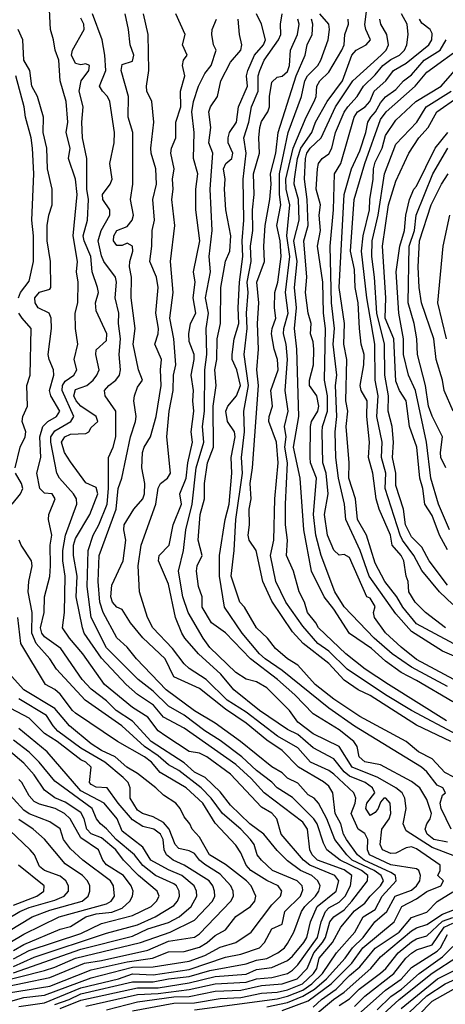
# Model space of a CAD drawing. Header units: metres. Extents: x -51132 to -49532, y -231222 to -229437.
# Tile 235 of 256: x -50717 to -50676, y -230543 to -230447. Entities that reach past the tile are written whole.
import ezdxf

# ---------------------------------------------------------------- set-up
doc = ezdxf.new("R2010")
doc.units = ezdxf.units.M
for name, color, linetype in [('CONTOUR_HALF', 8, 'Continuous'), ('CONTOUR_INDEX', 1, 'Continuous'), ('CONTOUR_INTER', 3, 'Continuous')]:
    doc.layers.add(name, color=color, linetype=linetype)

msp = doc.modelspace()

# ---------------------------------------------------------------- linework, layer by layer
at = {"layer": 'CONTOUR_HALF'}
for points, elevation in [([(-50713.58, -230543.134), (-50711.58, -230542.35), (-50706.08, -230541.146), (-50704.08, -230541.141), (-50701.08, -230540.659), (-50698.58, -230540.038), (-50695.58, -230539.809), (-50694.58, -230539.362), (-50693.08, -230539.177), (-50691.58, -230538.506), (-50691.08, -230538.081), (-50689.978, -230536.759), (-50689.704, -230536.259), (-50689.347, -230534.759), (-50688.706, -230533.259), (-50686.865, -230531.759), (-50686.609, -230530.759), (-50686.988, -230530.259), (-50689.403, -230529.259), (-50690.009, -230528.759), (-50692.172, -230526.259), (-50692.604, -230524.759), (-50693.08, -230524.223), (-50694.08, -230523.646), (-50697.08, -230520.432), (-50699.375, -230518.759), (-50700.08, -230518.41), (-50701.08, -230518.236), (-50703.358, -230516.759), (-50704.08, -230516.222), (-50705.08, -230514.907), (-50706.58, -230513.986), (-50709.282, -230511.759), (-50711.368, -230508.759), (-50712.667, -230507.259), (-50713.35, -230506.259), (-50713.165, -230504.759), (-50713.079, -230501.259), (-50713.314, -230499.759), (-50713.324, -230498.759), (-50713.067, -230497.259), (-50711.951, -230494.259), (-50711.997, -230493.759), (-50712.297, -230493.259), (-50713.645, -230491.759), (-50713.912, -230491.259), (-50714.488, -230488.259), (-50714.472, -230487.759), (-50714.08, -230487.177), (-50712.529, -230486.259), (-50712.262, -230485.759), (-50713.375, -230483.259), (-50713.343, -230482.759), (-50713.08, -230482.337), (-50712.255, -230481.759), (-50711.959, -230481.259), (-50712.216, -230480.259), (-50711.855, -230478.759), (-50712.083, -230477.259), (-50712.134, -230475.759), (-50711.859, -230474.759), (-50711.846, -230472.759), (-50712.009, -230471.759), (-50711.906, -230470.759), (-50712.318, -230468.259), (-50711.934, -230464.259), (-50712.101, -230462.759), (-50712.775, -230460.759), (-50712.609, -230459.759), (-50713.009, -230458.259), (-50712.849, -230457.259), (-50712.993, -230455.259), (-50713.574, -230453.259), (-50713.719, -230451.259), (-50714.075, -230450.259), (-50714.207, -230449.259), (-50714.52, -230448.259), (-50714.751, -230443.759)], 25.5), ([(-50709.08, -230543.271), (-50706.08, -230542.489), (-50702.58, -230542.01), (-50701.08, -230541.967), (-50698.58, -230541.475), (-50696.08, -230541.373), (-50694.08, -230540.924), (-50692.08, -230540.77), (-50690.634, -230540.259), (-50689.655, -230539.259), (-50689.008, -230537.759), (-50688.179, -230536.759), (-50687.897, -230536.259), (-50687.456, -230534.759), (-50687.08, -230534.25), (-50686.08, -230533.584), (-50685.346, -230532.759), (-50683.812, -230530.759), (-50683.788, -230530.259), (-50684.418, -230529.759), (-50686.476, -230528.759), (-50687.747, -230527.759), (-50688.08, -230527.128), (-50688.698, -230525.259), (-50689.028, -230524.759), (-50691.08, -230522.687), (-50692.58, -230521.762), (-50693.08, -230521.209), (-50694.58, -230520.091), (-50695.997, -230518.759), (-50698.08, -230517.159), (-50699.58, -230516.251), (-50701.58, -230514.714), (-50703.08, -230513.861), (-50704.58, -230512.402), (-50706.026, -230511.259), (-50709.08, -230508.182), (-50710.586, -230505.259), (-50710.976, -230502.259), (-50710.852, -230498.759), (-50710.392, -230497.259), (-50709.848, -230496.259), (-50709.028, -230494.259), (-50708.896, -230492.759), (-50708.882, -230489.759), (-50708.435, -230488.759), (-50708.18, -230487.759), (-50708.193, -230485.259), (-50709.219, -230483.759), (-50709.278, -230483.259), (-50708.859, -230482.759), (-50708.184, -230482.259), (-50707.847, -230481.759), (-50707.748, -230481.259), (-50707.874, -230479.759), (-50707.732, -230478.259), (-50707.918, -230476.759), (-50707.901, -230475.759), (-50708.243, -230474.259), (-50708.125, -230472.759), (-50708.228, -230472.259), (-50709.338, -230470.759), (-50709.58, -230470.21), (-50709.882, -230468.759), (-50709.612, -230467.759), (-50708.765, -230466.259), (-50708.76, -230465.759), (-50709.441, -230464.759), (-50709.468, -230464.259), (-50708.723, -230463.259), (-50708.527, -230462.759), (-50708.766, -230461.259), (-50708.34, -230459.259), (-50708.318, -230458.259), (-50708.766, -230455.259), (-50708.998, -230454.759), (-50709.486, -230454.259), (-50709.76, -230453.759), (-50709.168, -230452.259), (-50709.244, -230450.759), (-50709.522, -230449.259), (-50710.433, -230446.759)], 26.5), ([(-50700.58, -230543.284), (-50692.58, -230542.194), (-50691.58, -230541.948), (-50690.08, -230541.355), (-50689.214, -230540.759), (-50688.183, -230539.759), (-50686.84, -230537.759), (-50685.036, -230535.759), (-50684.244, -230534.259), (-50683.08, -230533.539), (-50682.412, -230532.259), (-50681.06, -230530.759), (-50681.123, -230530.259), (-50681.58, -230529.95), (-50684.151, -230528.759), (-50684.782, -230528.259), (-50685.866, -230526.759), (-50686.134, -230526.259), (-50686.415, -230525.259), (-50686.97, -230524.259), (-50687.178, -230522.259), (-50687.58, -230521.596), (-50688.08, -230521.178), (-50690.503, -230519.759), (-50692.08, -230518.136), (-50693.58, -230517.153), (-50695.58, -230515.489), (-50697.58, -230514.125), (-50700.08, -230512.134), (-50702.58, -230511.01), (-50703.419, -230509.259), (-50705.58, -230507.22), (-50706.763, -230505.759), (-50707.58, -230504.468), (-50708.08, -230504.251), (-50708.505, -230503.759), (-50708.687, -230503.259), (-50708.58, -230502.124), (-50707.484, -230499.759), (-50707.205, -230497.759), (-50707.425, -230496.759), (-50707.369, -230496.259), (-50706.433, -230494.759), (-50705.585, -230493.759), (-50705.399, -230493.259), (-50705.39, -230492.259), (-50705.674, -230490.759), (-50705.604, -230489.259), (-50705.458, -230488.759), (-50704.839, -230487.759), (-50704.273, -230485.759), (-50703.813, -230482.759), (-50703.873, -230481.259), (-50703.771, -230480.259), (-50704.422, -230478.759), (-50704.101, -230477.759), (-50704.066, -230477.259), (-50704.314, -230475.759), (-50704.105, -230473.259), (-50704.264, -230472.259), (-50704.893, -230470.759), (-50704.692, -230469.259), (-50704.654, -230467.759), (-50704.457, -230466.759), (-50704.601, -230464.759), (-50704.236, -230463.259), (-50704.303, -230461.759), (-50704.757, -230460.259), (-50704.797, -230459.759), (-50704.508, -230457.259), (-50704.693, -230455.259), (-50705.177, -230454.259), (-50705.221, -230453.759), (-50705.001, -230452.259), (-50705.064, -230448.759), (-50705.5, -230446.759)], 27.5), ([(-50676.08, -230527.018), (-50677.404, -230526.759), (-50678.039, -230526.259), (-50678.238, -230525.759), (-50678.084, -230525.259), (-50677.743, -230524.759), (-50677.634, -230524.259), (-50678.08, -230522.896), (-50678.764, -230521.759), (-50679.58, -230521.158), (-50682.58, -230519.534), (-50684.08, -230519.232), (-50684.617, -230518.759), (-50684.818, -230517.759), (-50685.148, -230517.259), (-50686.58, -230516.15), (-50689.08, -230514.573), (-50690.855, -230512.759), (-50692.553, -230511.259), (-50695.167, -230509.259), (-50697.58, -230506.746), (-50698.919, -230505.759), (-50699.84, -230504.259), (-50699.83, -230503.259), (-50700.197, -230502.259), (-50700.394, -230500.759), (-50700.327, -230500.259), (-50699.818, -230499.259), (-50700.203, -230497.759), (-50700.022, -230495.259), (-50699.617, -230493.759), (-50699.592, -230492.259), (-50699.304, -230490.259), (-50698.727, -230488.759), (-50698.762, -230484.759), (-50698.474, -230482.759), (-50698.59, -230481.259), (-50698.397, -230480.259), (-50698.368, -230478.259), (-50698.06, -230476.759), (-50698.018, -230473.259), (-50697.58, -230470.724), (-50697.137, -230469.759), (-50697.041, -230468.259), (-50697.534, -230465.759), (-50697.67, -230463.759), (-50697.596, -230462.759), (-50697.777, -230461.759), (-50697.543, -230461.259), (-50696.954, -230460.759), (-50696.858, -230460.259), (-50697.302, -230459.259), (-50697.316, -230458.759), (-50697.172, -230458.259), (-50696.502, -230457.259), (-50696.311, -230455.759), (-50695.448, -230453.759), (-50695.524, -230452.759), (-50695.41, -230452.259), (-50694.772, -230450.759), (-50693.902, -230449.759), (-50693.714, -230449.259), (-50694.08, -230447.767), (-50694.58, -230446.759)], 29.5), ([(-50675.08, -230516.643), (-50679.58, -230514.276), (-50682.091, -230512.759), (-50685.807, -230510.259), (-50687.58, -230508.515), (-50688.628, -230507.759), (-50690.08, -230506.081), (-50691.73, -230503.759), (-50692.701, -230501.759), (-50693.202, -230499.259), (-50692.904, -230497.759), (-50692.808, -230493.759), (-50692.487, -230490.259), (-50692.641, -230488.259), (-50693.364, -230486.259), (-50693.353, -230485.759), (-50693.026, -230484.759), (-50693.186, -230483.259), (-50692.481, -230481.259), (-50692.524, -230480.259), (-50692.855, -230479.259), (-50693.109, -230477.759), (-50693.06, -230477.259), (-50692.701, -230476.259), (-50692.826, -230475.259), (-50692.796, -230473.759), (-50692.52, -230472.759), (-50692.186, -230470.259), (-50692.294, -230468.759), (-50692.589, -230467.259), (-50692.225, -230465.259), (-50692.357, -230464.259), (-50692.348, -230462.259), (-50691.499, -230458.259), (-50690.201, -230454.759), (-50689.907, -230453.259), (-50689.648, -230452.759), (-50688.645, -230451.759), (-50688.35, -230451.259), (-50687.648, -230449.259), (-50687.508, -230448.259), (-50687.581, -230447.759), (-50688.435, -230446.759)], 31.5), ([(-50675.58, -230513.426), (-50679.08, -230511.343), (-50680.58, -230510.591), (-50682.08, -230509.474), (-50683.439, -230508.259), (-50685.58, -230506.79), (-50687.08, -230504.449), (-50688.03, -230503.259), (-50689.245, -230500.759), (-50689.981, -230496.759), (-50690.344, -230491.759), (-50690.987, -230488.759), (-50690.477, -230485.759), (-50690.651, -230479.259), (-50690.876, -230477.259), (-50690.712, -230475.259), (-50690.892, -230473.259), (-50690.646, -230470.759), (-50690.956, -230468.759), (-50690.431, -230466.759), (-50690.511, -230464.759), (-50690.928, -230463.259), (-50690.898, -230462.759), (-50690.615, -230460.759), (-50690.294, -230459.759), (-50689.214, -230458.259), (-50688.847, -230457.259), (-50687.732, -230455.259), (-50686.257, -230453.259), (-50685.353, -230450.759), (-50684.914, -230450.259), (-50683.951, -230449.759), (-50683.533, -230449.259), (-50683.989, -230448.259), (-50684.08, -230447.776), (-50683.901, -230446.259)], 32.5), ([(-50675.463, -230511.259), (-50679.08, -230509.317), (-50680.58, -230508.143), (-50682.08, -230506.742), (-50683.142, -230505.259), (-50683.257, -230504.759), (-50683.08, -230504.172), (-50683.58, -230503.384), (-50683.877, -230503.259), (-50685.58, -230499.432), (-50686.08, -230499.142), (-50686.58, -230499.209), (-50687.08, -230498.718), (-50687.69, -230497.259), (-50687.978, -230495.259), (-50687.637, -230493.259), (-50687.814, -230491.259), (-50688.145, -230490.259), (-50688.212, -230487.259), (-50688.189, -230486.759), (-50687.704, -230485.259), (-50687.707, -230483.759), (-50687.978, -230482.259), (-50687.88, -230477.259), (-50688.095, -230475.759), (-50688.155, -230472.759), (-50688.659, -230469.259), (-50688.38, -230467.759), (-50688.494, -230466.259), (-50688.361, -230465.259), (-50688.805, -230463.759), (-50688.662, -230461.759), (-50688.562, -230461.259), (-50688.207, -230460.759), (-50687.58, -230460.311), (-50687.286, -230459.759), (-50686.929, -230458.259), (-50686.08, -230456.295), (-50685.734, -230455.759), (-50684.818, -230454.759), (-50684.225, -230453.759), (-50683.08, -230452.677), (-50682.327, -230451.759), (-50681.58, -230451.166), (-50680.743, -230450.759), (-50680.245, -230450.259), (-50680.006, -230449.759), (-50679.884, -230448.759), (-50679.97, -230447.759), (-50680.526, -230446.759)], 33.5), ([(-50692.08, -230543.34), (-50689.58, -230542.404), (-50687.342, -230540.759), (-50685.328, -230538.759), (-50684.289, -230537.259), (-50681.233, -230534.759), (-50680.503, -230533.259), (-50679.08, -230532.52), (-50678.08, -230531.803), (-50676.72, -230531.259), (-50676.454, -230530.759), (-50677.017, -230530.259), (-50676.794, -230529.759), (-50676.806, -230529.259), (-50679.08, -230527.656), (-50679.58, -230527.494), (-50680.08, -230527.576), (-50681.08, -230528.086), (-50681.58, -230528.131), (-50682.369, -230527.759), (-50682.586, -230527.259), (-50682.444, -230525.759), (-50681.735, -230524.759), (-50681.565, -230524.259), (-50681.643, -230523.259), (-50682.052, -230522.759), (-50682.253, -230522.759), (-50682.58, -230523.148), (-50682.782, -230523.759), (-50683.08, -230524.159), (-50683.58, -230524.439), (-50683.991, -230523.759), (-50683.892, -230523.259), (-50683.113, -230522.259), (-50683.349, -230521.759), (-50684.037, -230521.259), (-50685.58, -230520.619), (-50686.08, -230520.213), (-50687.08, -230518.937), (-50689.08, -230517.871), (-50690.58, -230516.589), (-50691.58, -230516.098), (-50694.273, -230514.259), (-50696.769, -230512.259), (-50698.036, -230510.759), (-50700.193, -230508.759), (-50701.512, -230507.259), (-50701.809, -230506.759), (-50702.422, -230505.259), (-50703.08, -230502.035), (-50704.041, -230499.759), (-50704.005, -230499.259), (-50703.033, -230498.259), (-50702.644, -230496.259), (-50701.832, -230494.259), (-50702.007, -230493.259), (-50701.372, -230491.759), (-50701.219, -230490.259), (-50700.766, -230488.259), (-50700.885, -230487.259), (-50700.624, -230485.259), (-50700.735, -230484.259), (-50700.667, -230483.259), (-50700.885, -230481.759), (-50700.589, -230480.259), (-50700.606, -230479.759), (-50701.08, -230478.517), (-50701.108, -230477.759), (-50700.967, -230476.759), (-50700.449, -230475.759), (-50700.699, -230474.259), (-50700.511, -230472.759), (-50700.667, -230471.759), (-50700.068, -230468.759), (-50700.446, -230465.759), (-50700.429, -230463.759), (-50700.24, -230462.259), (-50700.674, -230460.759), (-50700.597, -230458.259), (-50700.845, -230456.259), (-50700.671, -230455.259), (-50700.182, -230453.759), (-50699.58, -230452.546), (-50698.973, -230451.759), (-50698.49, -230450.259), (-50698.748, -230449.759), (-50698.884, -230448.759), (-50698.87, -230448.259), (-50698.43, -230447.259)], 28.5), ([(-50674.58, -230521.173), (-50676.341, -230520.259), (-50677.58, -230518.936), (-50678.892, -230518.259), (-50680.08, -230517.272), (-50684.58, -230514.841), (-50687.08, -230513.159), (-50688.893, -230511.759), (-50690.58, -230509.871), (-50691.58, -230509.268), (-50692.728, -230508.259), (-50693.509, -230507.259), (-50694.58, -230506.25), (-50695.717, -230504.259), (-50696.188, -230503.759), (-50697.038, -230501.259), (-50696.741, -230498.759), (-50696.58, -230495.759), (-50695.932, -230491.259), (-50696.022, -230489.759), (-50695.727, -230487.259), (-50695.812, -230485.259), (-50695.339, -230482.759), (-50695.754, -230479.759), (-50695.467, -230477.259), (-50695.552, -230475.759), (-50695.389, -230473.759), (-50695.47, -230472.759), (-50695.093, -230470.759), (-50695.152, -230469.259), (-50694.919, -230467.759), (-50694.97, -230465.759), (-50694.782, -230464.259), (-50694.875, -230462.259), (-50694.286, -230460.259), (-50694.356, -230458.759), (-50694.261, -230457.759), (-50694.08, -230457.201), (-50693.467, -230456.259), (-50693.323, -230455.759), (-50693.313, -230454.759), (-50693.08, -230453.383), (-50692.58, -230452.886), (-50692.08, -230452.792), (-50691.58, -230452.331), (-50691.391, -230451.759), (-50691.281, -230450.259), (-50690.604, -230448.759), (-50690.432, -230447.759), (-50690.554, -230447.259)], 30.5), ([(-50674.08, -230508.539), (-50679.08, -230505.852), (-50680.398, -230504.259), (-50680.973, -230503.259), (-50682.137, -230501.759), (-50683.08, -230499.993), (-50683.911, -230497.259), (-50684.779, -230495.759), (-50684.98, -230493.759), (-50685.646, -230491.759), (-50685.611, -230490.259), (-50685.877, -230486.759), (-50685.736, -230485.259), (-50685.913, -230484.259), (-50685.829, -230480.259), (-50686.125, -230478.759), (-50686.065, -230476.759), (-50686.571, -230473.259), (-50686.082, -230464.259), (-50685.37, -230461.759), (-50684.58, -230460.027), (-50683.991, -230458.259), (-50683.802, -230457.259), (-50683.517, -230456.759), (-50683.047, -230456.259), (-50682.58, -230455.392), (-50682.08, -230454.789), (-50681.08, -230454.073), (-50680.347, -230453.259), (-50679.58, -230452.66), (-50678.343, -230451.259), (-50676.778, -230450.259), (-50676.2, -230449.259)], 34.5), ([(-50675.58, -230503.978), (-50676.863, -230502.759), (-50678.58, -230500.703), (-50679.352, -230499.259), (-50680.444, -230497.759), (-50680.655, -230497.259), (-50682.117, -230492.759), (-50682.06, -230491.259), (-50682.471, -230489.759), (-50682.414, -230488.259), (-50682.921, -230485.759), (-50682.792, -230483.759), (-50683.095, -230482.259), (-50683.115, -230478.759), (-50683.896, -230474.259), (-50684.391, -230469.759), (-50684.233, -230468.259), (-50683.623, -230465.759), (-50683.609, -230464.759), (-50683.269, -230462.759), (-50683.23, -230461.759), (-50683.08, -230461.125), (-50682.39, -230459.759), (-50682.08, -230458.543), (-50681.08, -230457.068), (-50679.147, -230455.259), (-50676.686, -230453.759), (-50674.488, -230451.259)], 35.5), ([(-50717.595, -230474.259), (-50717.43, -230473.759), (-50716.58, -230472.66), (-50716.158, -230470.759), (-50716.146, -230468.259), (-50716.313, -230466.759), (-50716.119, -230462.259), (-50716.264, -230459.759), (-50716.37, -230458.759), (-50716.926, -230456.759), (-50717.052, -230455.759), (-50717.859, -230452.759)], 24.5), ([(-50676.08, -230498.707), (-50676.845, -230497.259), (-50677.58, -230495.367), (-50678.261, -230494.259), (-50678.482, -230492.759), (-50678.773, -230491.759), (-50679.038, -230488.759), (-50679.774, -230486.759), (-50680.07, -230484.259), (-50680.723, -230483.259), (-50681.08, -230482.35), (-50681.289, -230478.259), (-50682.099, -230476.259), (-50682.061, -230474.259), (-50682.378, -230469.259), (-50681.781, -230465.259), (-50681.08, -230462.973), (-50679.82, -230460.259), (-50678.858, -230458.759), (-50677.938, -230457.759), (-50677.107, -230456.259), (-50675.08, -230454.838)], 36.5), ([(-50676.244, -230490.759), (-50676.71, -230489.759), (-50676.77, -230489.259), (-50676.561, -230487.759), (-50677.58, -230485.734), (-50677.918, -230484.759), (-50678.198, -230482.759), (-50678.99, -230479.759), (-50679.041, -230478.259), (-50679.307, -230476.759), (-50679.874, -230474.759), (-50679.804, -230469.259), (-50679.289, -230467.759), (-50679.122, -230466.259), (-50677.489, -230462.259), (-50676.064, -230459.759)], 37.5), ([(-50676.18, -230478.259), (-50677.006, -230474.759), (-50676.507, -230469.259), (-50675.844, -230466.259)], 38.5), ([(-50717.942, -230490.759), (-50717.437, -230488.759), (-50716.959, -230487.759), (-50716.907, -230487.259), (-50717.266, -230486.259), (-50717.187, -230485.759), (-50716.754, -230484.759), (-50716.789, -230482.759), (-50716.483, -230481.759), (-50716.378, -230477.259), (-50717.252, -230476.259), (-50717.575, -230475.759)], 24.5), ([(-50718.236, -230494.259), (-50717.427, -230493.259), (-50717.184, -230492.759), (-50717.319, -230492.259), (-50717.89, -230491.259)], 24.5), ([(-50717.58, -230542.966), (-50715.08, -230542.592), (-50711.58, -230541.132), (-50707.92, -230540.259), (-50706.58, -230539.785), (-50704.58, -230539.87), (-50701.08, -230539.379), (-50697.58, -230538.184), (-50696.08, -230537.878), (-50694.276, -230537.259), (-50693.793, -230536.759), (-50693.08, -230535.419), (-50692.08, -230534.962), (-50691.825, -230533.759), (-50690.298, -230532.259), (-50690.08, -230531.654), (-50690.135, -230531.259), (-50690.633, -230530.759), (-50693.007, -230529.759), (-50694.072, -230528.759), (-50694.497, -230528.259), (-50694.799, -230527.259), (-50695.137, -230526.759), (-50696.078, -230525.759), (-50697.851, -230524.259), (-50698.952, -230522.759), (-50699.93, -230521.759), (-50702.08, -230520.086), (-50703.08, -230519.516), (-50704.08, -230518.662), (-50705.423, -230517.759), (-50707.618, -230515.759), (-50711.17, -230513.259), (-50713.945, -230510.259), (-50714.58, -230509.258), (-50715.9, -230507.759), (-50716.335, -230506.759), (-50716.292, -230504.759), (-50716.682, -230502.759), (-50716.618, -230501.759), (-50716.293, -230500.259), (-50716.339, -230499.759), (-50717.341, -230498.259), (-50717.543, -230497.759)], 24.5), ([(-50718.58, -230541.632), (-50714.58, -230540.965), (-50710.58, -230539.405), (-50707.08, -230538.618), (-50704.652, -230538.259), (-50703.08, -230537.641), (-50701.58, -230537.611), (-50700.08, -230537.2), (-50699.348, -230536.759), (-50698.58, -230536.064), (-50697.58, -230535.515), (-50696.58, -230534.231), (-50695.164, -230533.259), (-50694.747, -230532.759), (-50694.639, -230532.259), (-50695.089, -230531.259), (-50695.55, -230530.759), (-50697.58, -230529.199), (-50699.116, -230528.259), (-50700.08, -230526.554), (-50700.812, -230525.759), (-50701.018, -230525.259), (-50701.58, -230524.583), (-50701.962, -230523.759), (-50702.368, -230523.259), (-50703.58, -230522.482), (-50704.303, -230521.759), (-50706.08, -230520.361), (-50707.108, -230519.759), (-50708.257, -230518.759), (-50709.58, -230518.136), (-50710.58, -230517.493), (-50712.669, -230515.759), (-50714.08, -230514.067), (-50717.107, -230512.259), (-50718.58, -230510.6)], 23.5), ([(-50720.08, -230540.723), (-50715.08, -230539.461), (-50714.08, -230539.144), (-50712.08, -230538.251), (-50705.8, -230536.759), (-50702.92, -230535.759), (-50700.58, -230534.573), (-50698.823, -230532.759), (-50698.613, -230532.259), (-50698.627, -230531.759), (-50698.8, -230531.259), (-50699.161, -230530.759), (-50701.58, -230529.27), (-50702.635, -230528.759), (-50703.289, -230528.259), (-50703.523, -230527.759), (-50703.61, -230526.759), (-50703.862, -230526.259), (-50704.523, -230525.759), (-50705.58, -230525.522), (-50706.58, -230524.872), (-50707.958, -230523.259), (-50709.013, -230521.759), (-50710.08, -230521.682), (-50710.58, -230521.435), (-50710.722, -230521.259), (-50710.578, -230519.759), (-50711.08, -230519.282), (-50711.58, -230519.059), (-50713.881, -230517.259), (-50715.08, -230516.5), (-50716.58, -230515.005), (-50718.976, -230513.759)], 22.5), ([(-50718.08, -230539.06), (-50716.08, -230538.172), (-50709.08, -230535.836), (-50706.08, -230535.031), (-50704.375, -230534.259), (-50702.58, -230533.166), (-50702.21, -230532.759), (-50702.04, -230532.259), (-50702.048, -230531.759), (-50702.322, -230531.259), (-50702.58, -230531.059), (-50704.335, -230530.259), (-50705.58, -230529.297), (-50706.366, -230528.259), (-50708.167, -230526.759), (-50709.08, -230525.72), (-50709.68, -230525.259), (-50710.07, -230524.759), (-50710.471, -230523.759), (-50714.08, -230521.102), (-50715.6, -230519.259), (-50716.58, -230518.297), (-50718.08, -230517.127)], 21.5), ([(-50718.08, -230537.513), (-50717.08, -230536.931), (-50713.58, -230535.442), (-50712.58, -230535.214), (-50711.076, -230534.259), (-50710.08, -230533.982), (-50708.58, -230533.796), (-50707.58, -230533.435), (-50706.837, -230532.759), (-50706.567, -230532.259), (-50706.509, -230531.759), (-50706.692, -230531.259), (-50707.44, -230530.259), (-50709.08, -230529.208), (-50709.436, -230528.759), (-50709.869, -230527.759), (-50711.58, -230526.594), (-50712.612, -230524.759), (-50713.155, -230524.259), (-50714.066, -230523.759), (-50715.58, -230523.355), (-50716.08, -230523.098), (-50716.58, -230522.54), (-50717.291, -230521.259), (-50717.58, -230520.954)], 20.5), ([(-50718.58, -230535.648), (-50716.294, -230534.259), (-50714.58, -230533.621), (-50711.437, -230532.759), (-50710.858, -230532.259), (-50710.692, -230531.759), (-50710.717, -230531.259), (-50710.92, -230530.759), (-50711.418, -230530.259), (-50713.08, -230529.136), (-50715.08, -230526.73), (-50716.187, -230525.759), (-50717.58, -230524.842)], 19.5), ([(-50718.08, -230533.133), (-50715.832, -230532.259), (-50715.152, -230531.759), (-50715.126, -230531.259), (-50717.62, -230529.259)], 18.5), ([(-50689.08, -230543.936), (-50687.103, -230542.259), (-50686.08, -230541.559), (-50683.513, -230539.259), (-50682.58, -230538.154), (-50679.58, -230535.615), (-50679.08, -230535.321), (-50678.08, -230535.001), (-50676.58, -230534.018), (-50674.08, -230533.047)], 29.5), ([(-50685.08, -230542.941), (-50684.08, -230541.944), (-50681.275, -230539.759), (-50680.122, -230538.259), (-50679.58, -230537.768), (-50679.08, -230537.459), (-50677.58, -230536.98), (-50676.407, -230535.259), (-50675.58, -230534.884)], 30.5), ([(-50682.875, -230543.259), (-50681.58, -230541.971), (-50680.523, -230541.259), (-50678.826, -230539.759), (-50676.58, -230538.123), (-50675.58, -230537.139)], 31.5), ([(-50680.58, -230543.154), (-50677.043, -230540.259), (-50673.08, -230538.315)], 32.5), ([(-50680.311, -230545.259), (-50677.58, -230542.447), (-50675.512, -230541.259)], 33.5)]:
    msp.add_lwpolyline(points, dxfattribs=dict(at, elevation=elevation))
at = {"layer": 'CONTOUR_INDEX'}
for points, elevation in [([(-50675.733, -230525.759), (-50676.685, -230523.759), (-50676.784, -230523.259), (-50676.58, -230522.459), (-50676.278, -230522.259), (-50676.546, -230521.759), (-50677.08, -230521.497), (-50678.08, -230520.215), (-50678.592, -230519.759), (-50685.08, -230515.799), (-50687.58, -230514.031), (-50692.08, -230510.379), (-50693.717, -230509.259), (-50694.281, -230508.759), (-50695.954, -230506.759), (-50697.653, -230504.259), (-50698.163, -230501.259), (-50698.137, -230499.259), (-50697.597, -230495.759), (-50697.212, -230494.259), (-50696.967, -230491.259), (-50697.037, -230489.759), (-50696.628, -230487.759), (-50696.705, -230487.259), (-50697.373, -230486.259), (-50697.539, -230485.259), (-50697.342, -230484.759), (-50696.5, -230483.759), (-50696.124, -230482.759), (-50696.46, -230481.259), (-50696.935, -230480.259), (-50696.933, -230479.759), (-50696.733, -230478.259), (-50696.275, -230476.759), (-50696.339, -230475.259), (-50696.223, -230472.759), (-50695.9, -230470.259), (-50695.946, -230468.759), (-50695.786, -230466.759), (-50695.852, -230462.759), (-50695.562, -230460.259), (-50695.783, -230458.759), (-50695.308, -230457.259), (-50695.056, -230455.759), (-50694.401, -230454.259), (-50694.413, -230452.759), (-50694.251, -230452.259), (-50693.837, -230451.259), (-50692.438, -230449.259), (-50692.22, -230448.759), (-50692.258, -230447.759), (-50692.082, -230446.759)], 30), ([(-50714.08, -230542.744), (-50712.69, -230542.259), (-50711.58, -230541.712), (-50706.58, -230540.556), (-50704.58, -230540.558), (-50703.08, -230540.256), (-50701.08, -230540.052), (-50699.08, -230539.447), (-50695.58, -230538.826), (-50694.58, -230538.453), (-50693.58, -230538.285), (-50692.507, -230537.759), (-50691.871, -230537.259), (-50691.58, -230536.843), (-50690.969, -230535.759), (-50690.217, -230533.759), (-50689.889, -230533.259), (-50688.859, -230532.259), (-50688.522, -230531.759), (-50688.414, -230531.259), (-50688.648, -230530.759), (-50689.216, -230530.259), (-50690.305, -230529.759), (-50691.58, -230528.837), (-50692.58, -230527.837), (-50693.862, -230526.259), (-50695.224, -230525.259), (-50697.08, -230523.433), (-50698.08, -230522.152), (-50699.548, -230520.759), (-50700.58, -230520.232), (-50701.58, -230519.335), (-50704.755, -230517.259), (-50706.58, -230515.306), (-50708.158, -230514.259), (-50709.08, -230513.345), (-50710.58, -230512.183), (-50711.451, -230511.259), (-50713.509, -230508.259), (-50715.08, -230507.136), (-50715.363, -230506.759), (-50715.483, -230506.259), (-50715.111, -230504.759), (-50715.1, -230503.259), (-50714.58, -230501.271), (-50714.496, -230500.259), (-50714.554, -230498.259), (-50714.377, -230497.259), (-50714.698, -230495.759), (-50714.679, -230495.259), (-50714.05, -230493.759), (-50714.363, -230493.259), (-50715.08, -230493.197), (-50715.54, -230492.759), (-50715.829, -230491.259), (-50715.453, -230489.759), (-50715.538, -230487.759), (-50715.261, -230486.759), (-50714.784, -230486.259), (-50713.942, -230485.759), (-50713.61, -230485.259), (-50714.475, -230483.759), (-50714.605, -230483.259), (-50714.205, -230481.759), (-50714.211, -230481.259), (-50714.648, -230480.259), (-50714.722, -230479.759), (-50714.426, -230477.259), (-50714.454, -230476.259), (-50714.656, -230475.759), (-50715.696, -230475.259), (-50716.009, -230474.759), (-50716.025, -230474.259), (-50715.58, -230473.723), (-50714.58, -230473.431), (-50714.488, -230473.259), (-50714.498, -230470.759), (-50714.827, -230468.759), (-50714.836, -230467.259), (-50714.676, -230466.259), (-50714.335, -230465.259), (-50714.337, -230463.759), (-50714.806, -230461.759), (-50714.858, -230459.759), (-50715.211, -230458.259), (-50715.188, -230456.759), (-50715.785, -230454.759), (-50716.319, -230453.759), (-50716.512, -230452.259), (-50717.084, -230451.259), (-50717.18, -230449.259), (-50717.651, -230448.259)], 25), ([(-50676.275, -230506.259), (-50678.211, -230504.759), (-50679.211, -230503.759), (-50679.827, -230502.759), (-50679.881, -230501.759), (-50680.093, -230501.259), (-50680.309, -230499.759), (-50680.58, -230499.237), (-50681.43, -230498.259), (-50681.594, -230497.259), (-50682.692, -230494.759), (-50682.998, -230493.759), (-50683.311, -230491.259), (-50683.715, -230489.759), (-50683.639, -230488.259), (-50683.892, -230485.759), (-50683.869, -230484.259), (-50684.453, -230483.259), (-50684.527, -230482.759), (-50684.168, -230480.759), (-50684.157, -230479.759), (-50684.424, -230478.759), (-50684.61, -230477.259), (-50684.717, -230474.759), (-50685.004, -230473.259), (-50685.08, -230471.533), (-50685.456, -230469.759), (-50685.114, -230464.759), (-50684.094, -230461.259), (-50682.58, -230457.001), (-50682.023, -230456.259), (-50679.201, -230453.759), (-50678.08, -230452.396), (-50674.419, -230449.759)], 35), ([(-50718.457, -230536.759), (-50717.08, -230535.938), (-50713.682, -230534.259), (-50709.08, -230533.001), (-50708.624, -230532.759), (-50708.306, -230532.259), (-50708.421, -230531.259), (-50708.714, -230530.759), (-50711.382, -230528.759), (-50712.58, -230527.666), (-50713.244, -230526.759), (-50713.58, -230525.744), (-50714.58, -230525.056), (-50716.58, -230524.266), (-50717.08, -230523.911), (-50719.08, -230521.728)], 20), ([(-50686.58, -230542.857), (-50685.58, -230542.207), (-50684.637, -230541.259), (-50682.58, -230539.728), (-50682.06, -230539.259), (-50680.872, -230537.759), (-50679.58, -230536.682), (-50679.08, -230536.393), (-50678.08, -230536.113), (-50676.58, -230534.688), (-50675.58, -230534.31)], 30)]:
    msp.add_lwpolyline(points, dxfattribs=dict(at, elevation=elevation))
at = {"layer": 'CONTOUR_INTER'}
for points, elevation in [([(-50706.58, -230543.386), (-50702.58, -230542.621), (-50700.58, -230542.596), (-50698.08, -230542.189), (-50696.08, -230542.078), (-50694.08, -230541.665), (-50692.58, -230541.561), (-50691.58, -230541.331), (-50690.121, -230540.759), (-50689.057, -230539.759), (-50688.735, -230539.259), (-50688.49, -230538.259), (-50687.201, -230536.759), (-50686.422, -230535.259), (-50685.08, -230533.678), (-50684.08, -230532.944), (-50683.58, -230532.254), (-50682.558, -230531.259), (-50682.279, -230530.759), (-50682.517, -230530.259), (-50683.185, -230529.759), (-50685.297, -230528.759), (-50685.818, -230528.259), (-50687.002, -230526.759), (-50687.774, -230524.759), (-50688.58, -230523.249), (-50688.995, -230522.759), (-50689.58, -230522.453), (-50690.58, -230521.32), (-50691.58, -230520.831), (-50692.08, -230520.301), (-50693.08, -230519.718), (-50696.133, -230517.259), (-50698.58, -230515.49), (-50700.58, -230514.311), (-50703.311, -230512.259), (-50706.184, -230509.259), (-50707.08, -230508.134), (-50708.08, -230507.216), (-50709.424, -230504.759), (-50709.732, -230503.759), (-50709.908, -230501.759), (-50709.798, -230499.259), (-50708.162, -230494.759), (-50707.968, -230492.759), (-50707.593, -230491.759), (-50706.772, -230487.759), (-50706.299, -230486.259), (-50706.234, -230485.759), (-50706.456, -230484.259), (-50706.383, -230483.759), (-50706.08, -230482.926), (-50705.619, -230482.259), (-50705.979, -230481.259), (-50706.524, -230478.759), (-50706.317, -230477.259), (-50706.701, -230474.259), (-50706.686, -230472.259), (-50706.861, -230471.259), (-50706.847, -230470.759), (-50706.54, -230469.759), (-50706.575, -230469.259), (-50707.08, -230468.979), (-50707.58, -230469.19), (-50708.08, -230469.196), (-50708.412, -230468.759), (-50708.395, -230468.259), (-50708.08, -230467.764), (-50707.08, -230467.362), (-50706.597, -230466.759), (-50706.478, -230466.259), (-50706.758, -230464.759), (-50706.547, -230463.259), (-50706.54, -230458.259), (-50706.982, -230456.759), (-50706.974, -230454.759), (-50707.68, -230452.259), (-50707.58, -230451.667), (-50706.58, -230451.351), (-50706.45, -230450.759), (-50706.8, -230449.759), (-50706.96, -230448.259), (-50707.296, -230446.759)], 27), ([(-50693.58, -230542.975), (-50691.58, -230542.557), (-50690.08, -230541.949), (-50688.96, -230541.259), (-50687.801, -230540.259), (-50685.981, -230538.259), (-50685.28, -230537.259), (-50684.254, -230536.259), (-50683.111, -230534.759), (-50681.951, -230533.759), (-50681.135, -230532.259), (-50679.58, -230531.686), (-50679.072, -230531.259), (-50678.76, -230530.759), (-50678.682, -230530.259), (-50678.87, -230529.759), (-50679.08, -230529.605), (-50681.58, -230529.209), (-50683.617, -230528.259), (-50683.835, -230527.759), (-50683.793, -230526.759), (-50684.08, -230526.194), (-50684.715, -230525.759), (-50685.393, -230524.259), (-50685.02, -230523.259), (-50684.966, -230522.759), (-50685.16, -230522.259), (-50687.08, -230520.452), (-50687.58, -230520.081), (-50689.358, -230519.259), (-50690.58, -230517.887), (-50692.542, -230516.759), (-50695.58, -230514.415), (-50697.408, -230513.259), (-50699.457, -230511.259), (-50701.08, -230510.208), (-50701.58, -230509.739), (-50702.697, -230508.259), (-50704.598, -230506.259), (-50705.107, -230505.259), (-50705.91, -230502.759), (-50706.01, -230500.259), (-50705.74, -230498.259), (-50704.315, -230494.259), (-50704.08, -230492.728), (-50703.849, -230492.259), (-50703.2, -230491.759), (-50702.907, -230491.259), (-50703.241, -230487.759), (-50703.009, -230485.259), (-50702.625, -230483.259), (-50702.594, -230481.759), (-50702.39, -230480.759), (-50702.56, -230478.259), (-50702.966, -230476.259), (-50702.649, -230473.759), (-50702.882, -230470.759), (-50702.476, -230467.259), (-50702.776, -230464.759), (-50702.635, -230463.759), (-50702.708, -230462.759), (-50702.532, -230461.759), (-50702.865, -230460.259), (-50702.796, -230459.759), (-50702.38, -230458.759), (-50702.363, -230457.259), (-50701.893, -230455.759), (-50701.931, -230454.259), (-50701.504, -230452.759), (-50701.73, -230451.759), (-50701.641, -230451.259), (-50701.282, -230450.759), (-50701.729, -230449.759), (-50701.489, -230448.759), (-50702.37, -230446.759)], 28), ([(-50711.08, -230542.909), (-50706.08, -230541.773), (-50704.08, -230541.7), (-50701.08, -230541.3), (-50698.58, -230540.744), (-50695.58, -230540.582), (-50694.58, -230540.254), (-50693.08, -230540.135), (-50691.58, -230539.742), (-50691.08, -230539.436), (-50690.58, -230538.92), (-50688.659, -230536.259), (-50688.294, -230534.759), (-50687.894, -230533.759), (-50687.58, -230533.39), (-50686.58, -230532.825), (-50685.979, -230532.259), (-50685.476, -230531.259), (-50685.334, -230530.259), (-50686.08, -230529.692), (-50688.67, -230528.759), (-50689.186, -230528.259), (-50689.394, -230527.759), (-50689.623, -230525.759), (-50690.08, -230525.101), (-50693.825, -230522.259), (-50695.08, -230520.868), (-50696.58, -230519.495), (-50701.58, -230515.964), (-50703.58, -230514.904), (-50704.529, -230513.759), (-50706.08, -230512.703), (-50707.171, -230511.759), (-50709.58, -230509.203), (-50711.266, -230506.759), (-50711.421, -230506.259), (-50712.015, -230503.259), (-50711.934, -230501.259), (-50712.286, -230499.259), (-50712.272, -230498.259), (-50712.08, -230497.609), (-50710.695, -230495.259), (-50709.922, -230493.259), (-50710.08, -230492.646), (-50711.08, -230492.21), (-50712.58, -230490.157), (-50713.164, -230489.259), (-50713.431, -230488.259), (-50713.12, -230487.759), (-50712.58, -230487.498), (-50711.08, -230487.434), (-50710.786, -230487.259), (-50710.58, -230486.846), (-50709.917, -230486.259), (-50710.102, -230485.759), (-50711.58, -230484.763), (-50712.026, -230484.259), (-50712.239, -230483.759), (-50712.08, -230483.151), (-50710.98, -230482.759), (-50710.376, -230482.259), (-50710.019, -230481.759), (-50709.816, -230481.259), (-50710.124, -230479.759), (-50710.08, -230479.299), (-50709.08, -230478.415), (-50709.05, -230477.759), (-50710.08, -230475.519), (-50710.157, -230474.759), (-50709.875, -230473.759), (-50709.96, -230473.259), (-50710.491, -230471.759), (-50710.594, -230470.259), (-50711.255, -230468.759), (-50711.358, -230468.259), (-50710.939, -230466.759), (-50710.837, -230464.759), (-50711.004, -230463.759), (-50711.002, -230460.759), (-50711.401, -230458.759), (-50711.473, -230457.259), (-50711.352, -230455.759), (-50711.748, -230454.259), (-50711.532, -230453.259), (-50710.81, -230452.259), (-50710.75, -230451.759), (-50711.08, -230451.6), (-50711.58, -230451.703), (-50712.08, -230451.558), (-50712.472, -230450.759), (-50712.386, -230450.259), (-50711.265, -230448.259), (-50711.301, -230447.759), (-50711.58, -230447.184)], 26), ([(-50673.58, -230529.071), (-50677.58, -230527.555), (-50680.08, -230525.921), (-50680.381, -230525.259), (-50680.077, -230523.759), (-50680.215, -230522.759), (-50680.459, -230522.259), (-50681.088, -230521.759), (-50682.81, -230520.759), (-50685.318, -230519.759), (-50686.58, -230517.769), (-50689.08, -230516.518), (-50690.58, -230515.387), (-50691.391, -230514.259), (-50693.58, -230512.057), (-50694.58, -230511.487), (-50695.58, -230511.242), (-50696.58, -230510.599), (-50699.08, -230508.157), (-50699.725, -230507.259), (-50701.187, -230504.759), (-50701.699, -230503.259), (-50702.113, -230500.759), (-50701.625, -230498.759), (-50701.397, -230496.759), (-50700.805, -230494.259), (-50700.398, -230490.759), (-50699.672, -230488.259), (-50699.782, -230486.759), (-50699.62, -230485.259), (-50699.562, -230481.259), (-50699.369, -230479.759), (-50699.427, -230477.259), (-50699.226, -230475.759), (-50699.507, -230474.259), (-50699.015, -230471.759), (-50699.15, -230470.259), (-50698.858, -230467.759), (-50699.047, -230463.759), (-50698.812, -230460.259), (-50699.186, -230459.259), (-50699.003, -230457.759), (-50699.183, -230456.259), (-50699.034, -230455.759), (-50698.35, -230454.759), (-50698.03, -230453.259), (-50697.08, -230451.441), (-50696.085, -230450.259), (-50695.98, -230449.759), (-50696.229, -230448.759), (-50696.332, -230447.259)], 29), ([(-50675.752, -230517.259), (-50679.08, -230515.681), (-50683.58, -230512.823), (-50684.74, -230512.259), (-50686.08, -230511.32), (-50687.58, -230509.724), (-50690.06, -230507.759), (-50691.08, -230506.654), (-50693.08, -230503.668), (-50693.969, -230501.759), (-50694.613, -230498.759), (-50695.284, -230497.759), (-50695.38, -230497.259), (-50695.235, -230496.259), (-50695.291, -230494.759), (-50695.102, -230493.759), (-50695.193, -230492.259), (-50694.952, -230490.759), (-50694.371, -230482.759), (-50694.527, -230481.259), (-50694.384, -230479.259), (-50694.467, -230476.759), (-50694.339, -230474.759), (-50694.538, -230472.759), (-50693.79, -230470.759), (-50693.846, -230469.259), (-50693.721, -230467.259), (-50693.266, -230464.759), (-50693.153, -230463.259), (-50693.212, -230462.259), (-50692.693, -230460.259), (-50692.466, -230458.259), (-50690.726, -230452.759), (-50689.849, -230450.759), (-50689.661, -230449.759), (-50689.171, -230448.759), (-50689.116, -230447.759), (-50689.237, -230447.259)], 31), ([(-50676.168, -230515.259), (-50681.798, -230511.759), (-50684.044, -230510.259), (-50685.908, -230508.759), (-50688.58, -230506.27), (-50688.816, -230505.759), (-50689.617, -230504.759), (-50689.936, -230503.759), (-50690.436, -230502.759), (-50690.98, -230500.759), (-50691.675, -230499.259), (-50691.578, -230497.759), (-50691.763, -230496.259), (-50691.759, -230494.259), (-50691.584, -230490.259), (-50691.82, -230488.759), (-50691.69, -230487.759), (-50691.848, -230486.759), (-50691.495, -230485.259), (-50691.782, -230483.259), (-50691.555, -230480.259), (-50691.688, -230478.759), (-50691.963, -230477.759), (-50691.938, -230477.259), (-50691.502, -230475.759), (-50691.754, -230473.759), (-50691.347, -230470.259), (-50691.618, -230468.259), (-50691.356, -230465.259), (-50691.711, -230463.759), (-50691.727, -230462.759), (-50691.032, -230459.759), (-50689.771, -230456.759), (-50688.974, -230455.259), (-50688.791, -230454.759), (-50688.729, -230453.759), (-50688.453, -230453.259), (-50687.58, -230452.4), (-50686.323, -230450.259), (-50686.086, -230449.759), (-50686.032, -230448.759), (-50685.659, -230447.759), (-50685.709, -230447.259)], 32), ([(-50676.08, -230511.954), (-50679.58, -230510.075), (-50681.429, -230508.759), (-50683.166, -230507.259), (-50686.08, -230504.223), (-50686.978, -230502.759), (-50688.298, -230499.259), (-50688.814, -230497.259), (-50689.045, -230495.259), (-50688.764, -230491.759), (-50689.328, -230490.259), (-50689.378, -230489.759), (-50689.342, -230486.759), (-50689.242, -230486.259), (-50688.643, -230485.259), (-50688.542, -230484.759), (-50688.742, -230483.759), (-50689.45, -230482.759), (-50689.45, -230482.259), (-50689.048, -230480.759), (-50689.019, -230479.259), (-50689.08, -230478.547), (-50689.354, -230477.759), (-50689.263, -230476.759), (-50689.584, -230475.759), (-50689.814, -230473.759), (-50689.71, -230472.259), (-50689.984, -230468.759), (-50689.574, -230467.259), (-50689.663, -230464.759), (-50689.935, -230462.759), (-50689.84, -230460.759), (-50689.703, -230460.259), (-50689.383, -230459.759), (-50688.324, -230458.759), (-50686.938, -230455.759), (-50685.234, -230453.259), (-50682.501, -230450.759), (-50682.016, -230450.259), (-50681.776, -230449.759), (-50681.948, -230448.759), (-50682.537, -230447.759), (-50682.633, -230447.259)], 33), ([(-50674.08, -230509.568), (-50676.58, -230508.523), (-50679.58, -230506.62), (-50681.08, -230504.901), (-50683.67, -230501.259), (-50684.522, -230498.759), (-50685.928, -230495.759), (-50686.05, -230494.259), (-50686.622, -230491.759), (-50686.905, -230489.759), (-50686.967, -230487.259), (-50686.808, -230485.759), (-50686.915, -230482.759), (-50686.798, -230481.759), (-50687.14, -230478.759), (-50687.012, -230477.259), (-50687.317, -230474.759), (-50687.442, -230469.259), (-50687.118, -230465.759), (-50687.015, -230462.259), (-50686.421, -230461.259), (-50685.106, -230456.759), (-50684.781, -230456.259), (-50684.035, -230455.759), (-50683.599, -230455.259), (-50683.186, -230454.259), (-50682.055, -230453.259), (-50681.304, -230452.259), (-50680.08, -230451.535), (-50677.884, -230449.759), (-50677.602, -230449.259), (-50677.58, -230448.668), (-50677.746, -230448.259), (-50678.58, -230447.651), (-50678.789, -230447.259)], 34), ([(-50676.08, -230502.115), (-50677.868, -230499.759), (-50678.58, -230498.426), (-50679.58, -230497.431), (-50680.161, -230496.259), (-50680.353, -230494.759), (-50681.08, -230492.454), (-50681.086, -230491.259), (-50681.392, -230489.759), (-50681.307, -230488.259), (-50681.428, -230486.759), (-50681.83, -230485.259), (-50681.802, -230483.759), (-50682.155, -230481.759), (-50682.172, -230478.759), (-50682.913, -230475.759), (-50683.133, -230472.259), (-50683.415, -230470.259), (-50683.378, -230468.759), (-50682.795, -230466.259), (-50682.188, -230462.259), (-50681.08, -230459.381), (-50679.039, -230457.259), (-50678.161, -230455.759), (-50675.73, -230454.259)], 36), ([(-50675.881, -230496.759), (-50676.954, -230494.259), (-50677.683, -230491.759), (-50678.103, -230488.259), (-50679.192, -230483.259), (-50679.841, -230481.759), (-50680.336, -230479.759), (-50680.346, -230478.259), (-50680.807, -230475.759), (-50681.046, -230471.759), (-50680.7, -230469.259), (-50680.259, -230467.759), (-50680.108, -230466.259), (-50679.753, -230464.759), (-50679.331, -230463.759), (-50679.08, -230463.452), (-50677.27, -230459.759), (-50676.034, -230458.259)], 37), ([(-50675.533, -230485.259), (-50676.414, -230483.259), (-50676.58, -230482.26), (-50677.185, -230480.259), (-50677.414, -230478.259), (-50678.609, -230474.759), (-50678.839, -230473.259), (-50678.925, -230471.259), (-50678.782, -230468.759), (-50677.657, -230465.259), (-50676.657, -230463.259), (-50676.014, -230462.259)], 38), ([(-50718.58, -230542.512), (-50717.08, -230542.075), (-50715.08, -230541.867), (-50710.58, -230540.174), (-50706.58, -230539.127), (-50704.58, -230539.095), (-50701.08, -230538.543), (-50699.58, -230538.014), (-50698.08, -230537.185), (-50696.58, -230536.752), (-50695.08, -230535.733), (-50693.08, -230533.085), (-50692.261, -230532.259), (-50692.12, -230531.759), (-50692.468, -230531.259), (-50693.58, -230530.746), (-50695.126, -230529.759), (-50695.56, -230529.259), (-50696.08, -230528.066), (-50696.58, -230527.326), (-50698.58, -230525.18), (-50699.768, -230523.259), (-50701.365, -230521.759), (-50703.886, -230520.259), (-50704.739, -230519.259), (-50705.419, -230518.759), (-50708.032, -230517.259), (-50712.08, -230514.509), (-50712.393, -230514.259), (-50713.58, -230512.685), (-50714.08, -230512.228), (-50715.001, -230511.759), (-50717.385, -230507.759), (-50717.669, -230505.259)], 24), ([(-50719.58, -230541.184), (-50714.58, -230540.126), (-50711.212, -230538.759), (-50709.58, -230538.506), (-50705.08, -230537.489), (-50703.08, -230536.605), (-50700.58, -230536.223), (-50700.08, -230535.893), (-50697.059, -230532.759), (-50696.795, -230532.259), (-50696.824, -230531.759), (-50697.061, -230531.259), (-50698.08, -230530.131), (-50699.58, -230529.191), (-50700.08, -230528.782), (-50700.58, -230528.136), (-50701.08, -230527.874), (-50702.08, -230527.628), (-50702.457, -230527.259), (-50703.028, -230525.759), (-50703.58, -230525.12), (-50704.58, -230524.574), (-50705.613, -230524.259), (-50706.08, -230523.919), (-50706.805, -230522.759), (-50706.803, -230521.759), (-50706.98, -230521.259), (-50707.468, -230520.759), (-50709.242, -230519.259), (-50711.58, -230517.913), (-50713.789, -230516.259), (-50714.266, -230515.759), (-50714.915, -230514.759), (-50717.58, -230513.12)], 23), ([(-50718.08, -230539.692), (-50711.58, -230537.405), (-50706.58, -230536.13), (-50705.08, -230535.43), (-50703.08, -230534.795), (-50702.064, -230534.259), (-50700.89, -230533.259), (-50700.343, -230532.259), (-50700.378, -230531.759), (-50700.612, -230531.259), (-50701.783, -230530.259), (-50703.08, -230529.708), (-50704.788, -230528.759), (-50705.58, -230527.525), (-50707.58, -230525.959), (-50708.063, -230524.759), (-50709.326, -230523.259), (-50711.58, -230522.063), (-50714.846, -230518.259), (-50717.58, -230516.006)], 22), ([(-50718.08, -230538.323), (-50716.58, -230537.521), (-50711.58, -230535.89), (-50709.58, -230534.909), (-50706.58, -230534.136), (-50704.783, -230533.259), (-50704.238, -230532.759), (-50703.997, -230532.259), (-50704.179, -230531.759), (-50705.991, -230530.259), (-50707.442, -230528.759), (-50708.199, -230527.759), (-50709.58, -230526.621), (-50710.58, -230526.21), (-50710.99, -230525.759), (-50711.248, -230524.759), (-50711.58, -230524.159), (-50713.08, -230523.162), (-50714.08, -230522.722), (-50715.08, -230521.998), (-50716.08, -230520.505), (-50717.08, -230519.372), (-50718.58, -230518.099)], 21), ([(-50723.08, -230537.07), (-50717.491, -230533.759), (-50716.58, -230533.355), (-50714.08, -230532.661), (-50713.18, -230532.259), (-50712.778, -230531.759), (-50712.757, -230531.259), (-50713.026, -230530.759), (-50713.58, -230530.328), (-50715.08, -230529.784), (-50715.58, -230529.377), (-50716.047, -230528.259), (-50716.475, -230527.759), (-50719.139, -230525.259)], 19), ([(-50689.08, -230543.003), (-50688.262, -230542.259), (-50686.843, -230541.259), (-50685.58, -230539.936), (-50684.58, -230539.118), (-50683.08, -230537.294), (-50680.759, -230535.759), (-50679.58, -230534.32), (-50678.08, -230533.811), (-50677.08, -230532.787), (-50675.58, -230531.845)], 29), ([(-50685.316, -230544.259), (-50682.08, -230541.36), (-50680.58, -230540.314), (-50679.58, -230539.158), (-50677.08, -230537.592), (-50676.755, -230537.259), (-50676.08, -230535.988)], 31), ([(-50683.471, -230544.759), (-50680.745, -230542.259), (-50677.58, -230539.727), (-50675.08, -230538.114)], 32), ([(-50682.08, -230545.699), (-50678.08, -230541.924), (-50676.322, -230540.759), (-50670.58, -230538.181)], 33)]:
    msp.add_lwpolyline(points, dxfattribs=dict(at, elevation=elevation))

doc.saveas('drawing.dxf')
